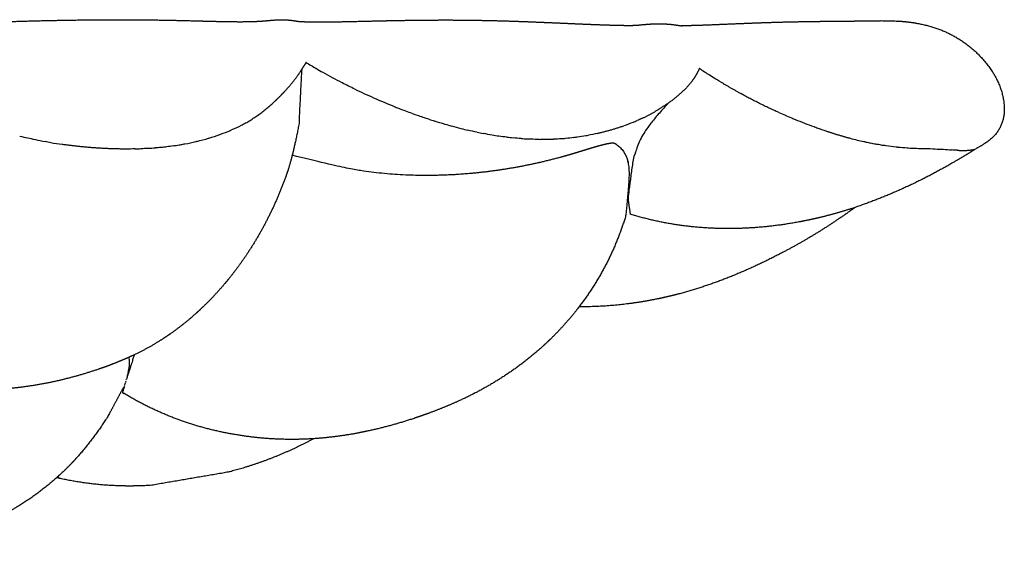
# Model space of a CAD drawing. Header units: millimetres. Extents: x 910 to 1129, y 0 to 285.
# Tile 15 of 15: x 1097 to 1126, y 269 to 285. Entities that reach past the tile are written whole.
import ezdxf

# ---------------------------------------------------------------- set-up
doc = ezdxf.new("R2010")
doc.units = ezdxf.units.MM
doc.header["$MEASUREMENT"] = 0
doc.layers.add('Crea2D$visibili$linee', color=7, linetype='Continuous', true_color=0x000000)

msp = doc.modelspace()

# ---------------------------------------------------------------- linework, layer by layer
at = {"layer": 'Crea2D$visibili$linee'}
for points, weights, knots in [([(1065.895, 284.972), (1065.908, 284.971), (1065.931, 284.97), (1065.97, 284.97), (1066.155, 284.97), (1066.302, 284.96), (1066.434, 284.959), (1066.733, 284.955), (1067.06, 284.958), (1067.372, 284.963), (1067.805, 284.97), (1068.241, 284.979), (1068.676, 284.986), (1068.898, 284.99), (1069.119, 284.993), (1069.341, 284.995), (1069.989, 285.002), (1070.637, 285.001), (1071.285, 284.991), (1071.907, 284.98), (1072.529, 284.963), (1073.151, 284.94), (1073.762, 284.918), (1074.359, 284.891), (1074.948, 284.86), (1075.52, 284.831), (1076.071, 284.798), (1076.619, 284.767), (1076.638, 284.766), (1076.656, 284.764), (1076.675, 284.763), (1077.227, 284.729), (1077.779, 284.706), (1078.332, 284.693), (1078.603, 284.688), (1078.874, 284.691), (1079.145, 284.702), (1079.275, 284.707), (1079.412, 284.717), (1079.557, 284.73), (1079.626, 284.736), (1079.721, 284.747), (1079.819, 284.756), (1079.906, 284.764), (1080.015, 284.77), (1080.086, 284.77), (1080.189, 284.771), (1080.293, 284.766), (1080.396, 284.754), (1080.453, 284.748), (1080.535, 284.735), (1080.595, 284.724), (1080.647, 284.716), (1080.699, 284.706), (1080.75, 284.694), (1080.756, 284.693), (1080.759, 284.693), (1080.778, 284.691), (1080.803, 284.689), (1080.839, 284.686), (1080.884, 284.684), (1081.059, 284.674), (1081.248, 284.669), (1081.468, 284.667), (1081.933, 284.665), (1082.398, 284.669), (1082.862, 284.679), (1082.931, 284.68), (1082.999, 284.682), (1083.068, 284.683), (1084.005, 284.702), (1084.926, 284.723), (1085.801, 284.738), (1086.398, 284.748), (1086.978, 284.756), (1087.557, 284.762), (1087.929, 284.765), (1088.295, 284.769), (1088.66, 284.771), (1089.103, 284.775), (1089.608, 284.778), (1090.033, 284.784), (1090.149, 284.786), (1090.259, 284.787), (1090.357, 284.79), (1090.446, 284.792), (1090.542, 284.796), (1090.633, 284.802), (1090.737, 284.809), (1090.864, 284.819), (1091.014, 284.828), (1091.101, 284.833), (1091.189, 284.837), (1091.282, 284.838), (1091.351, 284.84), (1091.435, 284.839), (1091.499, 284.835), (1091.562, 284.832), (1091.647, 284.825), (1091.715, 284.817), (1091.76, 284.811), (1091.796, 284.806), (1091.805, 284.805), (1091.818, 284.803), (1091.825, 284.803), (1091.839, 284.801), (1091.857, 284.8), (1091.875, 284.798), (1091.913, 284.797), (1091.995, 284.794), (1092.136, 284.792), (1092.257, 284.792), (1092.376, 284.792), (1092.505, 284.794), (1092.646, 284.797), (1092.786, 284.801), (1092.938, 284.805), (1093.083, 284.81), (1093.141, 284.812), (1093.209, 284.815), (1093.287, 284.818), (1093.758, 284.835), (1094.453, 284.866), (1094.942, 284.886), (1095.581, 284.912), (1096.185, 284.935), (1096.801, 284.953), (1097.407, 284.971), (1097.996, 284.984), (1098.572, 284.993), (1099.342, 285.005), (1100.112, 285.006), (1100.882, 284.996), (1101.195, 284.991), (1101.502, 284.985), (1101.8, 284.978), (1102.288, 284.966), (1102.758, 284.951), (1103.189, 284.946), (1103.399, 284.943), (1103.605, 284.944), (1103.8, 284.95), (1103.885, 284.953), (1103.979, 284.957), (1104.078, 284.964), (1104.136, 284.969), (1104.177, 284.972), (1104.211, 284.975), (1104.234, 284.977), (1104.283, 284.982), (1104.337, 284.987), (1104.471, 284.998), (1104.606, 285.002), (1104.74, 284.999), (1104.851, 284.995), (1104.961, 284.983), (1105.069, 284.963), (1105.109, 284.956), (1105.119, 284.954), (1105.123, 284.954)], [1, 1, 1, 1, 1, 1, 1, 1, 1, 1, 1, 1, 1, 1, 1, 1, 0.999942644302, 0.999942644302, 1, 0.999963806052, 0.999963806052, 1, 1, 1, 1, 1, 1, 1, 1, 1, 1, 0.999868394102, 0.999868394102, 1, 0.999706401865, 0.999706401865, 1, 1, 1, 1, 1, 1, 1, 1, 1, 1, 0.998830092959, 0.998830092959, 1, 1, 1, 1, 0.99966848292, 0.99966848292, 1, 1, 1, 1, 1, 1, 1, 1, 1, 1, 0.999946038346, 0.999946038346, 1, 1, 1, 1, 1, 1, 1, 1, 1, 1, 1, 1, 1, 1, 1, 1, 1, 1, 1, 1, 1, 1, 1, 1, 1, 1, 1, 1, 1, 1, 1, 1, 1, 1, 1, 1, 1, 1, 1, 1, 1, 1, 1, 1, 1, 1, 1, 1, 1, 1, 1, 1, 1, 1, 1, 1, 1, 1, 1, 1, 1, 1, 1, 1, 0.999930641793, 0.999930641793, 1, 1, 1, 1, 1, 1, 1, 1, 1, 1, 1, 1, 1, 1, 1, 1, 1, 1, 1, 0.99926667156, 0.99926667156, 1, 0.998360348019, 0.998360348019, 1, 1, 1, 1], [225.067967, 225.067967, 225.067967, 225.067967, 225.240327, 225.240327, 225.240327, 225.784395, 225.784395, 225.784395, 226.85894, 226.85894, 226.85894, 228.307811, 228.307811, 228.307811, 229.047639, 229.047639, 229.047639, 230.991496, 230.991496, 230.991496, 232.858408, 232.858408, 232.858408, 235.080533, 235.080533, 235.080533, 237.230302, 237.230302, 237.230302, 237.303099, 237.303099, 237.303099, 238.961717, 238.961717, 238.961717, 239.775673, 239.775673, 239.775673, 240.305245, 240.305245, 240.305245, 240.608253, 240.608253, 240.608253, 240.906654, 240.906654, 240.906654, 241.216794, 241.216794, 241.216794, 241.427302, 241.427302, 241.427302, 241.584654, 241.584654, 241.584654, 241.89902, 241.89902, 241.89902, 242.15005, 242.15005, 242.15005, 243.080139, 243.080139, 243.080139, 244.474507, 244.474507, 244.474507, 244.734076, 244.734076, 244.734076, 248.180287, 248.180287, 248.180287, 250.45169, 250.45169, 250.45169, 251.913053, 251.913053, 251.913053, 253.782183, 253.782183, 253.782183, 254.245785, 254.245785, 254.245785, 254.703426, 254.703426, 254.703426, 255.17163, 255.17163, 255.17163, 255.447836, 255.447836, 255.447836, 255.672357, 255.672357, 255.672357, 255.896784, 255.896784, 255.896784, 256.033364, 256.033364, 256.033364, 256.266109, 256.266109, 256.266109, 256.618675, 256.618675, 256.618675, 257.251898, 257.251898, 257.251898, 257.884149, 257.884149, 257.884149, 258.515698, 258.515698, 258.515698, 258.802756, 258.802756, 258.802756, 261.072615, 261.072615, 261.072615, 263.654913, 263.654913, 263.654913, 266.232813, 266.232813, 266.232813, 268.542598, 268.542598, 268.542598, 270.078251, 270.078251, 270.078251, 272.615721, 272.615721, 272.615721, 273.87114, 273.87114, 273.87114, 274.495087, 274.495087, 274.495087, 274.805708, 274.805708, 274.805708, 274.981134, 274.981134, 274.981134, 275.384063, 275.384063, 275.384063, 275.715698, 275.715698, 275.715698, 275.938858, 275.938858, 275.938858, 275.938858]), ([(1105.123, 284.955), (1105.13, 284.954), (1105.137, 284.954), (1105.147, 284.953), (1105.254, 284.946), (1105.355, 284.942), (1105.448, 284.94), (1105.662, 284.935), (1105.929, 284.937), (1106.19, 284.941), (1106.591, 284.947), (1107.112, 284.961), (1107.532, 284.97), (1107.637, 284.972), (1107.747, 284.975), (1107.864, 284.977), (1108.408, 284.988), (1108.952, 284.994), (1109.496, 284.994), (1109.994, 284.993), (1110.491, 284.986), (1110.988, 284.973), (1111.06, 284.971), (1111.133, 284.969), (1111.207, 284.967), (1111.594, 284.955), (1111.961, 284.941), (1112.311, 284.926), (1112.724, 284.909), (1113.118, 284.891), (1113.49, 284.875), (1113.852, 284.86), (1114.227, 284.846), (1114.54, 284.839), (1114.619, 284.838), (1114.697, 284.836), (1114.768, 284.836), (1114.832, 284.836), (1114.897, 284.836), (1114.963, 284.838), (1114.995, 284.838), (1115.021, 284.839), (1115.042, 284.84), (1115.044, 284.84), (1115.066, 284.842), (1115.125, 284.849), (1115.171, 284.854), (1115.238, 284.861), (1115.307, 284.866), (1115.412, 284.875), (1115.536, 284.882), (1115.648, 284.883), (1115.781, 284.884), (1115.913, 284.879), (1116.044, 284.867), (1116.154, 284.855), (1116.264, 284.839), (1116.372, 284.82)], [1, 1, 1, 1, 1, 1, 1, 1, 1, 1, 1, 1, 1, 1, 1, 1, 0.999962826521, 0.999962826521, 1, 0.999946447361, 0.999946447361, 1, 1, 1, 1, 1, 1, 1, 1, 1, 1, 1, 1, 1, 1, 1, 1, 1, 1, 1, 1, 1, 1, 1, 1, 1, 1, 1, 1, 1, 1, 1, 0.999089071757, 0.999089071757, 1, 0.999560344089, 0.999560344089, 1], [279.776577, 279.776577, 279.776577, 279.776577, 279.854374, 279.854374, 279.854374, 280.618254, 280.618254, 280.618254, 282.137659, 282.137659, 282.137659, 284.582548, 284.582548, 284.582548, 285.180347, 285.180347, 285.180347, 286.813051, 286.813051, 286.813051, 288.304663, 288.304663, 288.304663, 288.783712, 288.783712, 288.783712, 291.338619, 291.338619, 291.338619, 294.367916, 294.367916, 294.367916, 297.388578, 297.388578, 297.388578, 298.140942, 298.140942, 298.140942, 298.892592, 298.892592, 298.892592, 299.659639, 299.659639, 299.659639, 300.037843, 300.037843, 300.037843, 300.269244, 300.269244, 300.269244, 300.622252, 300.622252, 300.622252, 301.018479, 301.018479, 301.018479, 301.350067, 301.350067, 301.350067, 301.350067]), ([(1116.354, 284.833), (1116.382, 284.833), (1116.413, 284.833), (1116.449, 284.833), (1116.599, 284.835), (1116.802, 284.841), (1116.993, 284.847), (1117.082, 284.85), (1117.169, 284.854), (1117.252, 284.857), (1117.9, 284.883), (1118.369, 284.905), (1118.963, 284.924), (1119.437, 284.939), (1119.911, 284.949), (1120.385, 284.954), (1120.793, 284.959), (1121.138, 284.961), (1121.407, 284.964), (1121.695, 284.968), (1121.955, 284.974), (1122.226, 284.974), (1122.387, 284.974), (1122.549, 284.97), (1122.71, 284.961), (1123.117, 284.942), (1123.518, 284.862), (1123.902, 284.725), (1124.542, 284.487), (1125.078, 284.064), (1125.457, 283.496), (1125.484, 283.454), (1125.509, 283.412), (1125.533, 283.371), (1125.587, 283.275), (1125.692, 283.06), (1125.823, 282.625), (1125.839, 282.082), (1125.593, 281.639), (1125.29, 281.387), (1125.103, 281.284), (1124.996, 281.224)], [1, 1, 1, 1, 1, 1, 1, 1, 1, 1, 1, 1, 1, 0.999965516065, 0.999965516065, 1, 1, 1, 1, 1, 1, 1, 0.999701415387, 0.999701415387, 1, 0.992756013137, 0.992756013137, 1, 0.967587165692, 0.967587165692, 1, 1, 1, 1, 1, 1, 1, 1, 1, 1, 1, 1], [306.345424, 306.345424, 306.345424, 306.345424, 306.797775, 306.797775, 306.797775, 308.664204, 308.664204, 308.664204, 309.462768, 309.462768, 309.462768, 314.809861, 314.809861, 314.809861, 316.23231, 316.23231, 316.23231, 321.612719, 321.612719, 321.612719, 327.013027, 327.013027, 327.013027, 327.496595, 327.496595, 327.496595, 328.716943, 328.716943, 328.716943, 330.731857, 330.731857, 330.731857, 330.913753, 330.913753, 330.913753, 331.247464, 331.618961, 332.288219, 332.821775, 333.092632, 333.461401, 333.461401, 333.461401, 333.461401]), ([(1105.353, 283.751), (1105.308, 283.677), (1105.24, 283.569), (1105.087, 283.324), (1104.911, 283.095), (1104.713, 282.884), (1104.65, 282.816), (1104.571, 282.736), (1104.477, 282.646), (1104.456, 282.627), (1104.434, 282.606)], [0.999549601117, 0.999549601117, 1, 0.996833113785, 0.996833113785, 1, 1, 1, 1, 1, 1], [0.607182, 0.607182, 0.607182, 0.607182, 1.258566, 1.258566, 2.123888, 2.123888, 2.123888, 2.584529, 2.584529, 2.68851, 2.68851, 2.68851, 2.68851]), ([(1116.885, 283.579), (1116.84, 283.48), (1116.788, 283.385), (1116.729, 283.294), (1116.659, 283.187), (1116.579, 283.087), (1116.49, 282.995), (1116.274, 282.775), (1116.032, 282.584), (1115.767, 282.426)], [1, 0.998327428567, 0.998327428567, 1, 0.996880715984, 0.996880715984, 1, 0.994509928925, 0.994509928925, 1], [0, 0, 0, 0, 0.897069, 0.897069, 0.897069, 1.28062, 1.28062, 1.28062, 2.203125, 2.203125, 2.203125, 2.203125]), ([(1114.458, 281.336), (1114.435, 281.353), (1114.409, 281.366), (1114.382, 281.375), (1114.372, 281.378), (1114.364, 281.38), (1114.349, 281.382), (1114.339, 281.382), (1114.33, 281.382), (1114.32, 281.381), (1114.299, 281.379), (1114.269, 281.375), (1114.235, 281.369), (1114.2, 281.363), (1114.158, 281.355), (1114.112, 281.344), (1114.099, 281.341), (1114.085, 281.338), (1114.069, 281.334), (1114.035, 281.326), (1113.998, 281.316), (1113.96, 281.306), (1113.907, 281.292), (1113.851, 281.276), (1113.794, 281.259), (1113.736, 281.242), (1113.668, 281.221), (1113.584, 281.196), (1113.497, 281.169), (1113.39, 281.135), (1113.259, 281.096), (1113.163, 281.067), (1113.074, 281.041), (1112.96, 281.009), (1112.894, 280.991), (1112.86, 280.981), (1112.788, 280.962), (1112.571, 280.903), (1112.353, 280.849), (1112.134, 280.799), (1111.845, 280.734), (1111.553, 280.678), (1111.261, 280.63), (1110.891, 280.569), (1110.52, 280.523), (1110.147, 280.49), (1109.987, 280.476), (1109.824, 280.464), (1109.658, 280.455), (1109.369, 280.44), (1109.08, 280.433), (1108.792, 280.435), (1108.258, 280.437), (1107.726, 280.473), (1107.196, 280.541), (1106.811, 280.591), (1106.429, 280.66), (1104.947, 281.026)], [1, 0.992332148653, 0.992332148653, 1, 1, 1, 1, 0.998945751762, 0.998945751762, 1, 1, 1, 1, 1, 1, 1, 1, 1, 1, 1, 1, 1, 1, 1, 1, 1, 1, 1, 1, 1, 1, 1, 1, 1, 1, 1, 1, 0.99984173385, 0.99984173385, 1, 0.999708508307, 0.999708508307, 1, 0.99952814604, 0.99952814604, 1, 1, 1, 1, 0.999698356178, 0.999698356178, 1, 0.998724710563, 0.998724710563, 1, 0.999142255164, 0.999142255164, 1], [0, 0, 0, 0, 0.08558, 0.08558, 0.08558, 0.87082, 0.87082, 0.87082, 0.899502, 0.899502, 0.899502, 1.960203, 1.960203, 1.960203, 3.039628, 3.039628, 3.039628, 3.359872, 3.359872, 3.359872, 4.13796, 4.13796, 4.13796, 5.251806, 5.251806, 5.251806, 6.387718, 6.387718, 6.387718, 7.56487, 7.56487, 7.56487, 8.377788, 8.377788, 8.377788, 8.791454, 8.791454, 8.791454, 9.46586, 9.46586, 9.46586, 10.355391, 10.355391, 10.355391, 11.477946, 11.477946, 11.477946, 12.077314, 12.077314, 12.077314, 12.94371, 12.94371, 12.94371, 14.543368, 14.543368, 14.543368, 15.708797, 15.708797, 15.708797, 15.708797]), ([(1124.953, 281.197), (1124.759, 281.074), (1124.562, 280.955), (1124.363, 280.84), (1123.421, 280.283), (1122.426, 279.828), (1121.389, 279.479), (1121.063, 279.372), (1120.734, 279.279), (1120.401, 279.199), (1120.199, 279.151), (1119.995, 279.108), (1119.791, 279.07), (1119.247, 278.968), (1118.698, 278.907), (1118.145, 278.885), (1117.588, 278.863), (1117.032, 278.885), (1116.479, 278.953), (1115.926, 279.021), (1115.382, 279.137), (1114.849, 279.3)], [1, 1, 1, 1, 0.996345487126, 0.996345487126, 1, 0.999439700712, 0.999439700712, 1, 0.999788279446, 0.999788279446, 1, 0.998241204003, 0.998241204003, 1, 0.997838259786, 0.997838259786, 1, 0.997423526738, 0.997423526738, 1], [0.195854, 0.195854, 0.195854, 0.195854, 0.889761, 0.889761, 0.889761, 4.166836, 4.166836, 4.166836, 5.193657, 5.193657, 5.193657, 5.817004, 5.817004, 5.817004, 7.475095, 7.475095, 7.475095, 9.143798, 9.143798, 9.143798, 10.812572, 10.812572, 10.812572, 10.812572]), ([(1104.839, 280.639), (1104.825, 280.595), (1104.812, 280.556), (1104.779, 280.461), (1104.751, 280.382), (1104.729, 280.321), (1104.585, 279.93), (1104.419, 279.547), (1104.231, 279.175), (1104.051, 278.82), (1103.851, 278.476), (1103.632, 278.145), (1103.462, 277.889), (1103.281, 277.642), (1103.088, 277.404), (1103.063, 277.373), (1103.04, 277.345), (1103, 277.296), (1102.981, 277.274), (1102.964, 277.254), (1102.733, 276.981), (1102.487, 276.722), (1102.225, 276.478), (1102.202, 276.456), (1102.173, 276.43), (1102.116, 276.379), (1102.088, 276.354), (1102.057, 276.326), (1101.817, 276.116), (1101.565, 275.92), (1101.302, 275.739), (1101.269, 275.717), (1101.121, 275.62), (1101.087, 275.598), (1100.791, 275.412), (1100.484, 275.248), (1100.165, 275.105), (1099.985, 275.024), (1099.802, 274.948), (1099.616, 274.877), (1099.464, 274.82), (1099.307, 274.765), (1099.153, 274.714), (1098.766, 274.586), (1098.373, 274.478), (1097.974, 274.391), (1097.552, 274.298), (1097.125, 274.232), (1096.694, 274.191), (1096.62, 274.184), (1096.546, 274.178), (1096.471, 274.172), (1095.885, 274.13), (1095.296, 274.136), (1094.711, 274.19), (1094.398, 274.219), (1094.088, 274.262), (1093.779, 274.318), (1093.332, 274.399), (1092.892, 274.509), (1092.459, 274.647), (1091.887, 274.829), (1091.333, 275.063), (1090.804, 275.347)], [1, 1, 1, 1, 1, 1, 0.998839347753, 0.998839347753, 1, 0.998864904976, 0.998864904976, 1, 0.999244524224, 0.999244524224, 1, 1, 1, 1, 1, 1, 0.998809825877, 0.998809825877, 1, 1, 1, 1, 1, 1, 0.998886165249, 0.998886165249, 1, 1, 1, 1, 0.998386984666, 0.998386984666, 1, 0.999710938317, 0.999710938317, 1, 1, 1, 1, 0.999101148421, 0.999101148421, 1, 0.998782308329, 0.998782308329, 1, 1, 1, 1, 0.997723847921, 0.997723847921, 1, 0.999366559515, 0.999366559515, 1, 0.998602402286, 0.998602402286, 1, 0.997192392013, 0.997192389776, 0.99999999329], [0.000002, 0.000002, 0.000002, 0.000002, 0.142659, 0.142659, 0.400501, 0.400501, 0.400501, 1.651653, 1.651653, 1.651653, 2.843599, 2.843599, 2.843599, 3.762813, 3.762813, 3.762813, 3.885651, 3.885651, 4.018536, 4.018536, 4.018536, 5.089848, 5.089848, 5.089848, 5.254997, 5.254997, 5.384643, 5.384643, 5.384643, 6.341877, 6.341877, 6.341877, 6.645487, 6.645487, 6.645487, 7.69163, 7.69163, 7.69163, 8.285671, 8.285671, 8.285671, 8.828401, 8.828401, 8.828401, 10.051636, 10.051636, 10.051636, 11.347883, 11.347883, 11.347883, 11.595611, 11.595611, 11.595611, 13.358341, 13.358341, 13.358341, 14.298951, 14.298951, 14.298951, 15.660048, 15.660048, 15.660048, 17.460287, 17.460287, 17.460287, 17.460287]), ([(1121.438, 279.495), (1121.383, 279.455), (1121.328, 279.415), (1121.273, 279.375), (1120.648, 278.93), (1119.994, 278.528), (1119.314, 278.173), (1118.826, 277.915), (1118.326, 277.683), (1117.815, 277.475), (1117.312, 277.272), (1116.797, 277.1), (1116.272, 276.96), (1116.07, 276.907), (1115.865, 276.859), (1115.66, 276.816), (1114.902, 276.658), (1114.131, 276.58), (1113.356, 276.583)], [1, 1, 1, 1, 0.998405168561, 0.998405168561, 1, 0.999150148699, 0.999150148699, 1, 0.998691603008, 0.998691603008, 1, 0.999759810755, 0.999759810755, 1, 0.996369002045, 0.996369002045, 1], [8.247799, 8.247799, 8.247799, 8.247799, 8.457438, 8.457438, 8.457438, 10.757916, 10.757916, 10.757916, 12.411684, 12.411684, 12.411684, 14.03947, 14.03947, 14.03947, 14.66835, 14.66835, 14.66835, 16.988778, 16.988778, 16.988778, 16.988778]), ([(1114.73, 279.279), (1114.433, 278.282), (1113.957, 277.357), (1113.319, 276.536), (1113.072, 276.217), (1112.803, 275.916), (1112.514, 275.634), (1112.442, 275.564), (1112.369, 275.495), (1112.294, 275.427), (1111.928, 275.095), (1111.537, 274.795), (1111.122, 274.527), (1110.715, 274.265), (1110.29, 274.033), (1109.849, 273.832), (1109.558, 273.7), (1109.263, 273.579), (1108.964, 273.467), (1108.889, 273.44), (1108.814, 273.413), (1108.739, 273.387), (1108.664, 273.361), (1108.589, 273.335), (1108.513, 273.31), (1108.063, 273.16), (1107.605, 273.035), (1107.14, 272.936), (1107.102, 272.927), (1107.063, 272.919), (1107.024, 272.911), (1106.985, 272.904), (1106.947, 272.896), (1106.908, 272.888), (1106.518, 272.813), (1106.125, 272.759), (1105.729, 272.727), (1104.756, 272.648), (1103.781, 272.714), (1102.827, 272.923), (1101.826, 273.138), (1100.875, 273.519), (1100.001, 274.054)], [1, 0.988616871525, 0.988616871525, 1, 0.998366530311, 0.998366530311, 1, 1, 1, 1, 0.997765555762, 0.997765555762, 1, 0.998275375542, 0.998275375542, 1, 0.999602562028, 0.999602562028, 1, 1, 1, 1, 1, 1, 1, 0.998964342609, 0.998964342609, 1, 1, 1, 1, 1, 1, 1, 0.998974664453, 0.998974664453, 1, 0.992681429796, 0.992681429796, 1, 0.990512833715, 0.990512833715, 1], [0, 0, 0, 0, 3.102353, 3.102353, 3.102353, 4.311677, 4.311677, 4.311677, 4.618419, 4.618419, 4.618419, 6.098076, 6.098076, 6.098076, 7.549413, 7.549413, 7.549413, 8.507334, 8.507334, 8.507334, 8.746243, 8.746243, 8.746243, 8.984826, 8.984826, 8.984826, 10.408531, 10.408531, 10.408531, 10.527224, 10.527224, 10.527224, 10.64593, 10.64593, 10.64593, 11.836041, 11.836041, 11.836041, 14.755436, 14.755436, 14.755436, 17.814218, 17.814218, 17.814218, 17.814218]), ([(1099.982, 274.187), (1099.843, 273.927), (1099.705, 273.667), (1099.566, 273.406), (1099.257, 272.911), (1098.903, 272.448), (1098.506, 272.02), (1098.467, 271.979), (1098.427, 271.938), (1098.33, 271.84), (1098.271, 271.783), (1098.212, 271.727), (1097.797, 271.336), (1097.342, 270.992), (1096.853, 270.698), (1096.531, 270.505), (1096.196, 270.334), (1095.85, 270.187), (1095.429, 270.01), (1094.995, 269.864), (1094.551, 269.751), (1094.111, 269.64), (1093.666, 269.554), (1093.216, 269.495), (1092.318, 269.366), (1091.412, 269.35), (1090.51, 269.446)], [1, 1, 1, 1, 0.997012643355, 0.997012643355, 1, 1, 1, 1, 1, 1, 0.996150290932, 0.996150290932, 1, 0.998403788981, 0.998403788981, 1, 0.998121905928, 0.998121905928, 1, 0.998885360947, 0.998885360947, 1, 0.994873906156, 0.994873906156, 1], [0.007273, 0.007273, 0.007273, 0.007273, 1, 1, 1, 2.74771, 2.74771, 2.74771, 2.930987, 2.930987, 3.191614, 3.191614, 3.191614, 4.899522, 4.899522, 4.899522, 6.02576, 6.02576, 6.02576, 7.397787, 7.397787, 7.397787, 8.757791, 8.757791, 8.757791, 11.471032, 11.471032, 11.471032, 11.471032]), ([(1105.577, 272.716), (1104.787, 272.29), (1103.952, 271.963), (1103.084, 271.738), (1102.33, 271.608), (1101.576, 271.479), (1100.822, 271.35), (1100.667, 271.339), (1100.513, 271.333), (1100.359, 271.33), (1099.63, 271.316), (1098.904, 271.387), (1098.191, 271.54), (1098.142, 271.551), (1098.093, 271.562), (1098.045, 271.573)], [1, 0.995178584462, 0.995178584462, 1, 1, 1, 1, 1, 1, 1, 0.995537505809, 0.995537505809, 1, 1, 1, 1], [0, 0, 0, 0, 2.684465, 2.684465, 2.684465, 3.684465, 3.684465, 3.684465, 4.147703, 4.147703, 4.147703, 6.330136, 6.330136, 6.330136, 6.494609, 6.494609, 6.494609, 6.494609])]:
    msp.add_rational_spline(points, weights, degree=3, knots=knots, dxfattribs=at)
for points in [[(1105.353, 283.751), (1105.453, 283.689), (1105.554, 283.63), (1105.654, 283.571)], [(1105.223, 283.503), (1105.219, 283.397), (1105.211, 283.292), (1105.16, 282.36)], [(1105.227, 283.547), (1105.226, 283.533), (1105.224, 283.518), (1105.223, 283.503)], [(1116.882, 283.573), (1116.982, 283.507), (1117.079, 283.443), (1117.176, 283.381)], [(1105.16, 282.36), (1105.156, 282.236), (1105.154, 282.114), (1105.156, 281.994)], [(1107.966, 282.445), (1108.009, 282.428), (1108.052, 282.411), (1108.095, 282.394)], [(1108.465, 282.25), (1108.342, 282.294), (1108.218, 282.341), (1108.093, 282.39)], [(1108.466, 282.254), (1108.517, 282.235), (1108.568, 282.217), (1108.618, 282.199)], [(1119.208, 282.285), (1119.274, 282.255), (1119.339, 282.227), (1119.403, 282.199)], [(1108.954, 282.081), (1108.842, 282.117), (1108.73, 282.155), (1108.617, 282.195)], [(1108.955, 282.085), (1109.013, 282.066), (1109.07, 282.048), (1109.126, 282.03)], [(1109.429, 281.934), (1109.328, 281.963), (1109.227, 281.994), (1109.125, 282.026)], [(1109.43, 281.938), (1109.493, 281.92), (1109.556, 281.902), (1109.619, 281.885)], [(1114.936, 281.991), (1114.848, 281.955), (1114.757, 281.921), (1114.665, 281.888)], [(1114.935, 281.995), (1114.977, 282.012), (1115.019, 282.03), (1115.061, 282.048)], [(1115.187, 282.101), (1115.146, 282.082), (1115.105, 282.063), (1115.062, 282.044)], [(1119.586, 282.115), (1119.525, 282.141), (1119.463, 282.168), (1119.401, 282.195)], [(1119.588, 282.12), (1119.626, 282.104), (1119.663, 282.088), (1119.7, 282.073)], [(1120.243, 281.857), (1120.068, 281.921), (1119.886, 281.992), (1119.698, 282.069)], [(1103.128, 281.748), (1103.035, 281.708), (1102.939, 281.67), (1102.841, 281.635)], [(1103.127, 281.752), (1103.141, 281.758), (1103.156, 281.765), (1103.171, 281.771)], [(1103.447, 281.899), (1103.358, 281.853), (1103.266, 281.809), (1103.172, 281.768)], [(1109.903, 281.807), (1109.809, 281.83), (1109.714, 281.855), (1109.618, 281.881)], [(1109.904, 281.811), (1109.968, 281.795), (1110.032, 281.779), (1110.096, 281.765)], [(1110.363, 281.701), (1110.274, 281.72), (1110.185, 281.739), (1110.095, 281.76)], [(1110.364, 281.706), (1110.428, 281.692), (1110.493, 281.68), (1110.556, 281.668)], [(1110.806, 281.618), (1110.724, 281.632), (1110.64, 281.647), (1110.556, 281.663)], [(1113.887, 281.665), (1113.803, 281.646), (1113.716, 281.628), (1113.629, 281.612)], [(1120.244, 281.861), (1120.25, 281.859), (1120.256, 281.857), (1120.262, 281.855)], [(1120.391, 281.803), (1120.348, 281.819), (1120.304, 281.834), (1120.26, 281.851)], [(1120.393, 281.808), (1120.481, 281.777), (1120.568, 281.747), (1120.653, 281.719)], [(1096.961, 281.589), (1097.04, 281.57), (1097.118, 281.552), (1097.196, 281.534)], [(1097.422, 281.481), (1097.346, 281.497), (1097.271, 281.513), (1097.195, 281.53)], [(1097.422, 281.485), (1097.517, 281.466), (1097.611, 281.447), (1097.705, 281.43)], [(1097.873, 281.396), (1097.817, 281.406), (1097.761, 281.416), (1097.704, 281.426)], [(1097.874, 281.4), (1097.984, 281.382), (1098.094, 281.364), (1098.203, 281.349)], [(1101.804, 281.36), (1101.914, 281.38), (1102.021, 281.402), (1102.127, 281.427)], [(1102.157, 281.43), (1102.147, 281.428), (1102.137, 281.426), (1102.128, 281.423)], [(1102.156, 281.434), (1102.272, 281.462), (1102.384, 281.492), (1102.495, 281.525)], [(1102.82, 281.627), (1102.714, 281.589), (1102.606, 281.554), (1102.496, 281.521)], [(1102.818, 281.63), (1102.826, 281.633), (1102.833, 281.636), (1102.84, 281.638)], [(1110.807, 281.623), (1110.872, 281.612), (1110.936, 281.602), (1111, 281.593)], [(1111.234, 281.557), (1111.156, 281.566), (1111.078, 281.577), (1111, 281.588)], [(1111.234, 281.561), (1111.299, 281.553), (1111.363, 281.546), (1111.427, 281.539)], [(1111.662, 281.514), (1111.585, 281.52), (1111.506, 281.527), (1111.426, 281.535)], [(1111.663, 281.518), (1111.721, 281.514), (1111.778, 281.51), (1111.836, 281.507)], [(1112.071, 281.493), (1111.993, 281.495), (1111.915, 281.498), (1111.835, 281.502)], [(1112.071, 281.497), (1112.124, 281.496), (1112.176, 281.495), (1112.227, 281.494)], [(1112.463, 281.492), (1112.386, 281.49), (1112.307, 281.489), (1112.227, 281.49)], [(1112.463, 281.496), (1112.51, 281.497), (1112.556, 281.499), (1112.601, 281.501)], [(1112.838, 281.509), (1112.76, 281.504), (1112.681, 281.499), (1112.602, 281.496)], [(1112.837, 281.514), (1112.878, 281.517), (1112.919, 281.52), (1112.959, 281.524)], [(1113.203, 281.55), (1113.236, 281.554), (1113.269, 281.558), (1113.301, 281.563)], [(1113.553, 281.598), (1113.471, 281.584), (1113.387, 281.57), (1113.302, 281.558)], [(1113.553, 281.602), (1113.578, 281.607), (1113.603, 281.611), (1113.628, 281.616)], [(1121.3, 281.526), (1121.439, 281.489), (1121.573, 281.456), (1121.702, 281.428)], [(1121.761, 281.41), (1121.741, 281.414), (1121.721, 281.418), (1121.701, 281.423)], [(1121.762, 281.415), (1121.812, 281.404), (1121.86, 281.394), (1121.908, 281.385)], [(1121.977, 281.366), (1121.954, 281.371), (1121.931, 281.375), (1121.907, 281.38)], [(1121.978, 281.371), (1122.021, 281.363), (1122.064, 281.356), (1122.105, 281.349)], [(1099.96, 281.214), (1099.998, 281.214), (1100.037, 281.214), (1100.075, 281.214)], [(1100.345, 281.213), (1100.256, 281.211), (1100.166, 281.21), (1100.075, 281.21)], [(1100.345, 281.217), (1100.401, 281.218), (1100.457, 281.22), (1100.513, 281.222)], [(1100.726, 281.228), (1100.656, 281.224), (1100.585, 281.22), (1100.513, 281.218)], [(1100.726, 281.232), (1100.797, 281.236), (1100.868, 281.241), (1100.938, 281.247)], [(1101.098, 281.257), (1101.045, 281.251), (1100.992, 281.247), (1100.938, 281.242)], [(1101.097, 281.261), (1101.158, 281.267), (1101.218, 281.273), (1101.278, 281.28)], [(1101.456, 281.299), (1101.397, 281.291), (1101.338, 281.283), (1101.278, 281.276)], [(1101.805, 281.356), (1101.786, 281.352), (1101.766, 281.349), (1101.746, 281.345)], [(1122.166, 281.333), (1122.146, 281.337), (1122.125, 281.34), (1122.104, 281.344)], [(1122.167, 281.338), (1122.21, 281.331), (1122.252, 281.325), (1122.294, 281.319)], [(1122.348, 281.305), (1122.33, 281.308), (1122.312, 281.311), (1122.293, 281.314)], [(1122.349, 281.311), (1122.452, 281.296), (1122.551, 281.284), (1122.647, 281.274)], [(1122.689, 281.264), (1122.675, 281.266), (1122.661, 281.267), (1122.646, 281.269)], [(1122.69, 281.269), (1122.787, 281.26), (1122.881, 281.252), (1122.971, 281.246)], [(1123.003, 281.239), (1122.992, 281.239), (1122.981, 281.24), (1122.971, 281.241)], [(1123.003, 281.244), (1123.165, 281.233), (1123.326, 281.227), (1123.488, 281.222)], [(1123.793, 281.207), (1123.695, 281.211), (1123.594, 281.213), (1123.488, 281.216)], [(1123.793, 281.212), (1123.953, 281.207), (1124.112, 281.197), (1124.272, 281.187)], [(1124.432, 281.172), (1124.381, 281.175), (1124.327, 281.178), (1124.272, 281.182)], [(1124.998, 281.22), (1124.984, 281.212), (1124.968, 281.205), (1124.951, 281.199)], [(1114.803, 280.834), (1114.791, 280.837), (1114.784, 280.842), (1114.784, 280.843)], [(1114.796, 280.8), (1114.798, 280.798), (1114.802, 280.796), (1114.807, 280.795)], [(1114.806, 280.812), (1114.805, 280.819), (1114.804, 280.826), (1114.803, 280.834)], [(1114.807, 280.8), (1114.806, 280.804), (1114.806, 280.808), (1114.806, 280.812)], [(1114.933, 280.843), (1114.921, 280.777), (1114.911, 280.711), (1114.901, 280.646)], [(1114.975, 281.039), (1114.96, 280.976), (1114.946, 280.913), (1114.934, 280.849)], [(1114.901, 280.646), (1114.892, 280.581), (1114.884, 280.516), (1114.876, 280.453)], [(1114.853, 280.267), (1114.845, 280.208), (1114.838, 280.15), (1114.831, 280.096)], [(1114.876, 280.453), (1114.868, 280.389), (1114.86, 280.327), (1114.853, 280.267)], [(1114.809, 279.956), (1114.787, 279.745), (1114.786, 279.73), (1114.849, 279.3)], [(1114.831, 280.096), (1114.82, 280.041), (1114.815, 279.997), (1114.809, 279.956)], [(1100.152, 275.099), (1100.154, 275.091), (1100.156, 275.082), (1100.158, 275.074)], [(1100.165, 275.09), (1100.164, 275.095), (1100.163, 275.099), (1100.162, 275.103)], [(1100.167, 275.077), (1100.167, 275.081), (1100.166, 275.086), (1100.165, 275.09)], [(1100.29, 275.083), (1100.277, 275.044), (1100.265, 275.005), (1100.254, 274.964)], [(1100.326, 275.181), (1100.313, 275.15), (1100.301, 275.117), (1100.29, 275.083)], [(1100.178, 274.745), (1100.176, 274.735), (1100.173, 274.725), (1100.171, 274.715)], [(1100.21, 274.836), (1100.202, 274.805), (1100.193, 274.774), (1100.185, 274.744)], [(1100.222, 274.883), (1100.218, 274.867), (1100.214, 274.852), (1100.21, 274.836)], [(1100.254, 274.964), (1100.246, 274.937), (1100.238, 274.909), (1100.23, 274.881)], [(1100.091, 274.466), (1100.085, 274.453), (1100.08, 274.441), (1100.074, 274.43)], [(1100.107, 274.505), (1100.102, 274.491), (1100.096, 274.478), (1100.091, 274.466)], [(1100.132, 274.606), (1100.124, 274.575), (1100.116, 274.545), (1100.107, 274.518)], [(1100.171, 274.715), (1100.162, 274.682), (1100.153, 274.65), (1100.144, 274.619)], [(1100.157, 274.714), (1100.152, 274.715), (1100.148, 274.718), (1100.147, 274.721)], [(1099.996, 274.148), (1099.991, 274.132), (1099.987, 274.117), (1099.983, 274.101)], [(1100.003, 274.218), (1099.998, 274.208), (1099.993, 274.198), (1099.988, 274.188)], [(1100.012, 274.193), (1100.007, 274.178), (1100.001, 274.163), (1099.996, 274.148)], [(1100, 274.189), (1100.004, 274.19), (1100.009, 274.191), (1100.012, 274.193)], [(1100.026, 274.271), (1100.021, 274.259), (1100.017, 274.248), (1100.012, 274.237)], [(1100.028, 274.241), (1100.023, 274.225), (1100.017, 274.209), (1100.012, 274.193)], [(1100.034, 274.292), (1100.033, 274.288), (1100.032, 274.285), (1100.03, 274.282)], [(1100.052, 274.344), (1100.046, 274.325), (1100.04, 274.308), (1100.034, 274.292)], [(1100.067, 274.401), (1100.065, 274.388), (1100.062, 274.375), (1100.059, 274.363)], [(1099.983, 274.101), (1099.979, 274.085), (1099.977, 274.069), (1099.977, 274.052)], [(1099.989, 274.063), (1099.991, 274.052), (1099.997, 274.041), (1100.005, 274.03)]]:
    msp.add_open_spline(points, degree=3, dxfattribs=at)
for points, knots in [([(1107.964, 282.441), (1107.754, 282.525), (1107.357, 282.693), (1106.842, 282.932), (1106.347, 283.183), (1105.97, 283.384), (1105.715, 283.523), (1105.652, 283.569)], [0, 0, 0, 0, 0.679402, 1.291778, 1.703193, 2.343195, 2.574713, 2.574713, 2.574713, 2.574713]), ([(1117.497, 283.177), (1117.454, 283.203), (1117.41, 283.229), (1117.303, 283.292), (1117.239, 283.333), (1117.173, 283.377)], [230.6662205, 230.6662205, 230.6662205, 230.6662205, 230.9049262, 230.9049262, 231.2429987, 231.2429987, 231.2429987, 231.2429987]), ([(1115.964, 282.547), (1115.952, 282.535), (1115.94, 282.522), (1115.928, 282.509), (1115.89, 282.468), (1115.847, 282.421), (1115.804, 282.374), (1115.762, 282.326), (1115.719, 282.278), (1115.677, 282.229), (1115.636, 282.181), (1115.597, 282.136), (1115.561, 282.092), (1115.525, 282.049), (1115.491, 282.007), (1115.459, 281.966), (1115.427, 281.925), (1115.397, 281.884), (1115.368, 281.845), (1115.325, 281.784), (1115.287, 281.726), (1115.25, 281.666), (1115.214, 281.607), (1115.181, 281.546), (1115.15, 281.484), (1115.12, 281.423), (1115.092, 281.359), (1115.067, 281.293), (1115.044, 281.231), (1115.023, 281.168), (1115.005, 281.105)], [14.292388, 14.292388, 14.292388, 14.292388, 14.612361, 14.612361, 14.612361, 15.685764, 15.685764, 15.685764, 16.745295, 16.745295, 16.745295, 17.790214, 17.790214, 17.790214, 18.823384, 18.823384, 18.823384, 19.847402, 19.847402, 19.847402, 21.39911, 21.39911, 21.39911, 22.926838, 22.926838, 22.926838, 24.43257, 24.43257, 24.43257, 25.801964, 25.801964, 25.801964, 25.801964]), ([(1113.204, 281.546), (1113.124, 281.536), (1113.042, 281.527), (1112.96, 281.519), (1112.96, 281.519), (1112.96, 281.519)], [243.9473174, 243.9473174, 243.9473174, 243.9473174, 244.4898087, 244.4898087, 244.4898662, 244.4898662, 244.4898662, 244.4898662]), ([(1101.455, 281.303), (1101.514, 281.311), (1101.573, 281.32), (1101.669, 281.336), (1101.708, 281.342), (1101.746, 281.349)], [13.4851538, 13.4851538, 13.4851538, 13.4851538, 13.8041048, 13.8041048, 14.0156383, 14.0156383, 14.0156383, 14.0156383]), ([(1114.458, 281.335), (1114.497, 281.309), (1114.571, 281.248), (1114.698, 281.095), (1114.801, 280.846), (1114.83, 280.442), (1114.811, 280.143), (1114.73, 279.279)], [0, 0, 0, 0, 0.141607, 0.285063, 0.595096, 0.933584, 1.493681, 1.493681, 1.493681, 1.493681]), ([(1100.16, 275.065), (1100.168, 275.028), (1100.175, 274.949), (1100.166, 274.834), (1100.149, 274.722), (1100.127, 274.617), (1100.109, 274.548), (1100.099, 274.512), (1100.098, 274.509)], [-13.871864, -13.871864, -13.871864, -13.871864, -11.702049, -9.361639, -7.021229, -4.680819, -2.34041, -2.045847, -2.045847, -2.045847, -2.045847])]:
    msp.add_open_spline(points, degree=3, knots=knots, dxfattribs=at)
for points, weights in [([(1117.5, 283.181), (1117.795, 283.003), (1118.098, 282.838)], [1, 0.999771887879, 1]), ([(1119.206, 282.281), (1118.64, 282.536), (1118.095, 282.834)], [0.999999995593, 0.999286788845, 1]), ([(1103.446, 281.903), (1103.993, 282.18), (1104.433, 282.608)], [1, 0.988697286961, 0.999999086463]), ([(1115.186, 282.104), (1115.489, 282.243), (1115.767, 282.426)], [1, 0.996963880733, 1]), ([(1105.156, 281.994), (1104.98, 281.078), (1104.839, 280.639)], [1, 0.995571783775, 1]), ([(1113.886, 281.669), (1114.281, 281.758), (1114.663, 281.892)], [1, 0.998304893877, 1]), ([(1121.298, 281.521), (1120.972, 281.608), (1120.651, 281.714)], [0.999658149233, 0.999356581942, 1]), ([(1099.96, 281.21), (1099.076, 281.22), (1098.202, 281.345)], [0.999999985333, 0.997850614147, 0.999999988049]), ([(1115.004, 281.106), (1114.998, 281.069), (1114.975, 281.039)], [0.999991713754, 0.971461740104, 1]), ([(1124.432, 281.177), (1124.693, 281.147), (1124.949, 281.204)], [1, 0.986136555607, 1])]:
    msp.add_rational_spline(points, weights, degree=2, dxfattribs=at)

doc.saveas('drawing.dxf')
